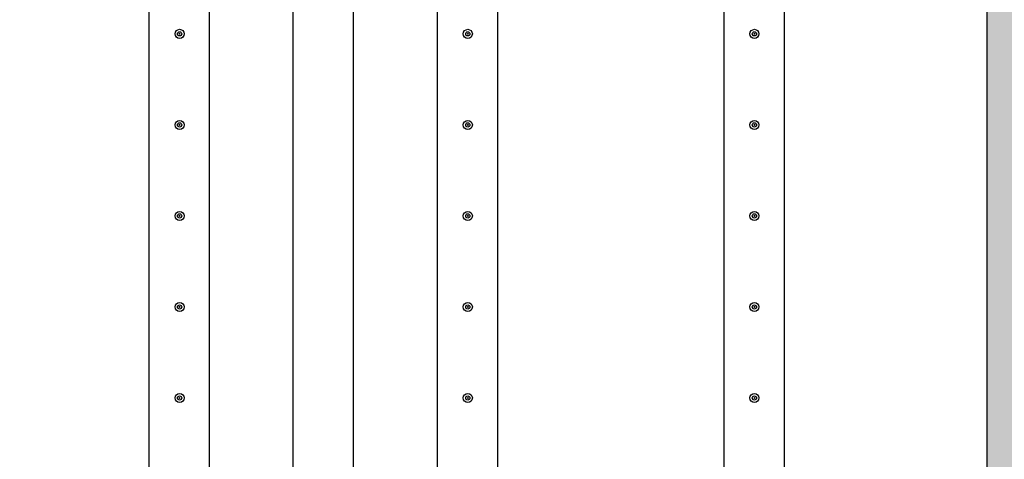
# Model space of a CAD drawing. Header units: millimetres. Extents: x -374129 to 1163271, y -112652 to 695637.
# Tile 120 of 230: x 54041 to 57287, y -36150 to -34701. Entities that reach past the tile are written whole.
import ezdxf

# ---------------------------------------------------------------- set-up
doc = ezdxf.new("R2010")
doc.units = ezdxf.units.MM
for name, color, linetype in [('KRT_kreskowanie', 252, 'Continuous'), ('KRT_sciany', 2, 'Continuous'), ('KRT_technologia', 30, 'Continuous')]:
    doc.layers.add(name, color=color, linetype=linetype)

# ---------------------------------------------------------------- blocks, each defined once
blk = doc.blocks.new('sys napowietrzania')
at = {"layer": 'KRT_technologia', "linetype": 'Continuous', "transparency": 33554687, "elevation": -3659.98}
for points in [[(55686.67, -12485.01), (55686.67, -10582.71), (55686.67, -2349.21), (55486.67, -2349.21), (55486.67, -10582.71), (55486.67, -12485.01), (55586.67, -12485.01), (55686.67, -12485.01), (55683.5, -12495.38), (55586.67, -12495.38), (55489.84, -12495.38), (55486.67, -12485.01)], [(56161.67, -12485.01), (56161.67, -10582.71), (56161.67, -2349.21), (55961.67, -2349.21), (55961.67, -10582.71), (55961.67, -12485.01), (56061.67, -12485.01), (56161.67, -12485.01), (56158.5, -12495.38), (56061.67, -12495.38), (55964.84, -12495.38), (55961.67, -12485.01)], [(56636.67, -12485.01), (56636.67, -10582.71), (56636.67, -2349.21), (56436.67, -2349.21), (56436.67, -10582.71), (56436.67, -12485.01), (56536.67, -12485.01), (56636.67, -12485.01), (56633.5, -12495.38), (56536.67, -12495.38), (56439.84, -12495.38), (56436.67, -12485.01)], [(57581.67, -12485.01), (57581.67, -10582.71), (57581.67, -2349.21), (57381.67, -2349.21), (57381.67, -10582.71), (57381.67, -12485.01), (57481.67, -12485.01), (57581.67, -12485.01), (57578.5, -12495.38), (57481.67, -12495.38), (57384.84, -12495.38), (57381.67, -12485.01)]]:
    blk.add_lwpolyline(points, dxfattribs=at)
at = {"layer": 'KRT_technologia'}
for centre, radius in [((55588.01, -2660.34, -3659.98), 15), ((55588.01, -2660.34, -3659.98), 7), ((55588.01, -2660.34, -3659.98), 1.5), ((56538.01, -2660.34, -3659.98), 15), ((56538.01, -2660.34, -3659.98), 7), ((56538.01, -2660.34, -3659.98), 1.5), ((57483.01, -2660.34, -3659.98), 15), ((57483.01, -2660.34, -3659.98), 7), ((57483.01, -2660.34, -3659.98), 1.5), ((55588.01, -2960.34, -3659.98), 15), ((55588.01, -2960.34, -3659.98), 7), ((56538.01, -2960.34, -3659.98), 15), ((56538.01, -2960.34, -3659.98), 7), ((57483.01, -2960.34, -3659.98), 15), ((57483.01, -2960.34, -3659.98), 7), ((55588.01, -2960.34, -3659.98), 1.5), ((56538.01, -2960.34, -3659.98), 1.5), ((57483.01, -2960.34, -3659.98), 1.5), ((55588.01, -3260.34, -3659.98), 15), ((56538.01, -3260.34, -3659.98), 15), ((57483.01, -3260.34, -3659.98), 15), ((55588.01, -3260.34, -3659.98), 7), ((55588.01, -3260.34, -3659.98), 1.5), ((56538.01, -3260.34, -3659.98), 7), ((56538.01, -3260.34, -3659.98), 1.5), ((57483.01, -3260.34, -3659.98), 7), ((57483.01, -3260.34, -3659.98), 1.5), ((55588.01, -3560.34, -3659.98), 15), ((55588.01, -3560.34, -3659.98), 7), ((55588.01, -3560.34, -3659.98), 1.5), ((56538.01, -3560.34, -3659.98), 15), ((56538.01, -3560.34, -3659.98), 7), ((56538.01, -3560.34, -3659.98), 1.5), ((57483.01, -3560.34, -3659.98), 15), ((57483.01, -3560.34, -3659.98), 7), ((57483.01, -3560.34, -3659.98), 1.5), ((55588.01, -3860.34, -3659.98), 15), ((55588.01, -3860.34, -3659.98), 7), ((55588.01, -3860.34, -3659.98), 1.5), ((56538.01, -3860.34, -3659.98), 15), ((56538.01, -3860.34, -3659.98), 7), ((56538.01, -3860.34, -3659.98), 1.5), ((57483.01, -3860.34, -3659.98), 15), ((57483.01, -3860.34, -3659.98), 7), ((57483.01, -3860.34, -3659.98), 1.5)]:
    blk.add_circle(centre, radius, dxfattribs=at)

msp = doc.modelspace()

# ---------------------------------------------------------------- hatches: boundary and pattern name
at = {"layer": 'KRT_kreskowanie'}
h = msp.add_hatch(dxfattribs=at)
h.set_pattern_fill('ANSI33', color=256, scale=20, style=0)
h.set_pattern_definition([(45, (-1e-05, 3009.36), (-89.80256, 89.80256), []), (45, (89.8, 3009.36), (-89.80256, 89.80256), [63.5, -31.75])])
h.paths.add_polyline_path([(38290, -33690.64), (19090, -33690.64), (19090, -46990.64), (19390, -46990.64), (19390, -33990.64), (25390, -33990.64), (25390, -46990.64), (25690, -46990.64), (25690, -33990.64), (31690, -33990.64), (31690, -46990.64), (31990, -46990.64), (31990, -33990.64), (37990, -33990.64), (37990, -46990.64), (38290, -46990.64)])
h.paths.add_polyline_path([(51230, -33990.64), (57230, -33990.64), (57230, -46990.64), (57530, -46990.64), (57530, -33690.64), (38330, -33690.64), (38330, -46990.64), (38630, -46990.64), (38630, -33990.64), (44630, -33990.64), (44630, -46990.64), (44930, -46990.64), (44930, -33990.64), (50930, -33990.64), (50930, -46990.64), (51230, -46990.64)])
h.paths.add_polyline_path([(70470, -33690.64), (57570, -33690.64), (57570, -46990.64), (57870, -46990.64), (57870, -33990.64), (63870, -33990.64), (63870, -46990.64), (64170, -46990.64), (64170, -33990.64), (70170, -33990.64), (70170, -46990.64), (70470, -46990.64)])

# ---------------------------------------------------------------- linework, layer by layer
at = {"layer": 'KRT_sciany'}
msp.add_line((57230, -46990.64), (57230, -33990.64), dxfattribs=at)

# ---------------------------------------------------------------- block references
msp.add_blockref('sys napowietrzania', (-1019.98, -32087.66, 3070))

doc.saveas('drawing.dxf')
